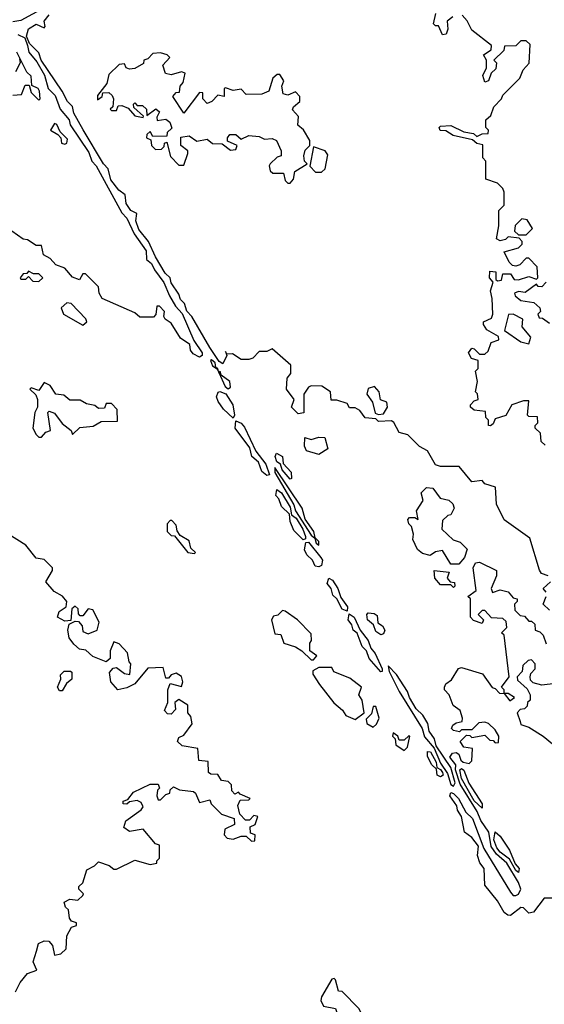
# Model space of a CAD drawing. Extents: x 2668140 to 2765664, y 823621 to 955240.
# Tile 239 of 256: x 2696591 to 2698615, y 880701 to 884501. Entities that reach past the tile are written whole.
import ezdxf

# ---------------------------------------------------------------- set-up
doc = ezdxf.new("R2010")
doc.units = 0

msp = doc.modelspace()

# ---------------------------------------------------------------- linework, layer by layer
at = {"layer": '0CON02XD'}
for points in [[(2696835, 884628.5), (2696595, 884497.2), (2696565, 884492.5)], [(2698630, 882355), (2698603.6, 882363.6), (2698596.4, 882376.4), (2698559.3, 882499.3), (2698460, 882570), (2698430.7, 882630.7), (2698426.7, 882696.7), (2698385, 882710), (2698375, 882722.5), (2698335, 882717.5), (2698287, 882777), (2698215, 882776.7), (2698195, 882783.3), (2698165, 882837.5), (2698133.9, 882853.9), (2698088.3, 882898.3), (2698055, 882907.5), (2698035, 882946.7), (2698025, 882953.3), (2697975, 882950), (2697965, 882960), (2697923.9, 882963.9), (2697903, 882993), (2697885, 883002.5), (2697863, 883003), (2697855, 883020), (2697815, 883032.5), (2697792.5, 883032.5), (2697790, 883065), (2697757, 883087), (2697715, 883087.5), (2697705, 883082.5), (2697687.5, 883055), (2697687, 882983), (2697665, 882980), (2697640, 883005), (2697650, 883035), (2697620, 883075), (2697622.5, 883117.5), (2697637.5, 883135), (2697637, 883167), (2697565, 883230), (2697545, 883220), (2697515, 883220), (2697490, 883195), (2697475, 883190), (2697445, 883190), (2697411.7, 883211.7), (2697390, 883210), (2697385, 883220), (2697390, 883205), (2697375, 883172.5), (2697361.2, 883181.2), (2697325, 883235.6), (2697255.6, 883355.6), (2697235.4, 883375.4), (2697226.9, 883405), (2697211.2, 883421.2), (2697205, 883441.2), (2697175.6, 883485), (2697172, 883505), (2697152.3, 883522.3), (2697115.4, 883585.4), (2697088.6, 883645), (2697050.9, 883690.9), (2697039.4, 883725), (2697043.3, 883753.3), (2697020, 883765), (2697002.1, 883792.1), (2696998, 883825), (2696973.4, 883843.4), (2696942.7, 883882.7), (2696933.1, 883925), (2696914.6, 883944.6), (2696835.9, 884075.9), (2696800.4, 884140.4), (2696795.3, 884165.3), (2696775.5, 884185), (2696755.7, 884225), (2696674.4, 884344.4), (2696665, 884372.5), (2696629.5, 884409.5), (2696617.5, 884437.5), (2696624.7, 884465.3), (2696655, 884483.3), (2696685, 884470), (2696690, 884475), (2696686.2, 884495), (2696705, 884519.2)], [(2698261.7, 884511.7), (2698240, 884495), (2698243.3, 884465), (2698236.7, 884445), (2698222.5, 884442.5), (2698207, 884477), (2698195, 884477.5), (2698187.5, 884485), (2698196.7, 884525)], [(2698618.3, 882858.3), (2698603, 882873), (2698600, 882905), (2698580, 882925), (2698580, 882935), (2698590, 882945), (2698588.3, 882968.3), (2698555, 882970), (2698550, 882975), (2698555, 883030), (2698535, 883030), (2698490, 883015), (2698466.4, 882973.6), (2698425, 882960), (2698418.3, 882941.7), (2698407, 882933), (2698400, 882935), (2698400, 882955), (2698390, 882965), (2698388.3, 882988.3), (2698345, 882993.3), (2698330, 883005), (2698330, 883015), (2698345, 883030), (2698360, 883035), (2698357, 883057), (2698350, 883065), (2698357.5, 883105), (2698350, 883145), (2698360, 883155), (2698360, 883185), (2698333.6, 883193.6), (2698322.5, 883215), (2698335, 883232.5), (2698345, 883230), (2698365, 883210), (2698385, 883210), (2698398.3, 883221.7), (2698410, 883255), (2698440, 883265), (2698438.3, 883278.3), (2698393.6, 883303.6), (2698380, 883325), (2698380, 883335), (2698411.7, 883348.3), (2698416.7, 883365), (2698413.3, 883425), (2698407.5, 883455), (2698417.5, 883487.5), (2698404, 883505), (2698405, 883530), (2698428.3, 883528.3), (2698428.3, 883498.3), (2698435, 883492.5), (2698450, 883495), (2698455, 883520), (2698485, 883520), (2698498.3, 883498.3), (2698515, 883496.7), (2698555, 883510), (2698585, 883500), (2698590, 883505), (2698587, 883547), (2698555, 883580), (2698545, 883580), (2698520, 883555), (2698505, 883550), (2698491.7, 883551.7), (2698480, 883565), (2698460, 883605), (2698515, 883620), (2698530, 883635), (2698530, 883645), (2698518.3, 883658.3), (2698475, 883662.5), (2698465, 883652.5), (2698445, 883647.5), (2698430, 883655), (2698440, 883705), (2698440, 883765), (2698460, 883785), (2698460, 883835), (2698455, 883850), (2698435, 883870), (2698390, 883885), (2698390, 883955), (2698378.3, 883968.3), (2698378.3, 884018.3), (2698355, 884022.5), (2698337.5, 884037.5), (2698264, 884054), (2698235, 884072.5), (2698213, 884073), (2698210, 884085), (2698215, 884090), (2698255, 884092.5), (2698305, 884067.5), (2698341.7, 884061.7), (2698355, 884050), (2698375, 884060), (2698398.3, 884061.7), (2698400, 884075), (2698390, 884085), (2698390, 884115), (2698408.3, 884131.7), (2698420, 884165), (2698450, 884195), (2698455, 884210), (2698520, 884275), (2698533, 884307), (2698557, 884333), (2698560, 884405), (2698545, 884420), (2698525, 884420), (2698505, 884400), (2698461.7, 884398.3), (2698458.3, 884381.7), (2698420, 884345), (2698430, 884335), (2698428.3, 884311.7), (2698410, 884295), (2698400, 884265), (2698385, 884260), (2698377.5, 884285), (2698392.5, 884315), (2698392.5, 884345), (2698380, 884365), (2698410, 884385), (2698411.7, 884401.7), (2698335, 884460), (2698317, 884497), (2698298.3, 884518.3)], [(2696584.3, 884444.3), (2696611.2, 884431.2), (2696621.9, 884401.9), (2696627.1, 884375), (2696657.7, 884337.7), (2696686.4, 884286.4), (2696701.2, 884235), (2696728.5, 884208.5), (2696747.5, 884155), (2696782.5, 884115), (2696786.5, 884095), (2696857.8, 883987.8), (2696869.4, 883955), (2696886.8, 883936.8), (2696985.6, 883755), (2697004.4, 883735), (2697032.5, 883675), (2697078.9, 883608.9), (2697080, 883575), (2697100.3, 883560.3), (2697110.8, 883535), (2697147.2, 883487.2), (2697168.9, 883435), (2697192, 883395), (2697217.5, 883367.5), (2697262.9, 883262.9), (2697295.3, 883215.3), (2697295.4, 883204.6), (2697285, 883198.1), (2697260.8, 883210.8), (2697250, 883225), (2697247, 883247), (2697211.4, 883271.4), (2697175, 883330), (2697152.5, 883345), (2697147.5, 883355), (2697150, 883375), (2697130, 883395), (2697120, 883395), (2697117, 883363), (2697107, 883353), (2697055, 883352.5), (2697035, 883370), (2696910, 883425), (2696897.5, 883445), (2696895, 883470), (2696845, 883520), (2696835, 883520), (2696822.5, 883497.5), (2696795, 883506.7), (2696765, 883542.5), (2696730, 883555), (2696709.3, 883579.3), (2696683.6, 883593.6), (2696675, 883630), (2696655, 883630), (2696621.7, 883651.7), (2696605, 883653.3), (2696561.2, 883685)], [(2696590, 884350), (2696592.5, 884335), (2696575, 884300)], [(2696635, 884220), (2696665, 884190), (2696670, 884195), (2696667.5, 884225), (2696662.5, 884235), (2696637.5, 884247.5), (2696635, 884282.5), (2696618.8, 884298.8), (2696580, 884375)], [(2697635, 883870), (2697647.5, 883885), (2697652.5, 883915), (2697700, 883945), (2697690, 883955), (2697687.5, 883975), (2697693, 883997), (2697710, 884015), (2697710, 884035), (2697686.4, 884076.4), (2697663.8, 884093.8), (2697667, 884127), (2697643.6, 884153.6), (2697647.5, 884165), (2697672.5, 884185), (2697672.5, 884205), (2697655, 884222.5), (2697625, 884210), (2697607.5, 884215), (2697602.5, 884245), (2697610, 884265), (2697595, 884290), (2697585, 884290), (2697567.5, 884275), (2697552.5, 884225), (2697525, 884213.8), (2697465, 884212.5), (2697445, 884232.5), (2697415, 884227.5), (2697385, 884237.5), (2697380, 884235), (2697380, 884205), (2697355, 884210), (2697332.5, 884185), (2697315, 884177.5), (2697297.5, 884195), (2697298.3, 884218.3), (2697285, 884220), (2697225, 884140), (2697182.5, 884205), (2697195, 884220), (2697208.3, 884221.7), (2697210, 884245), (2697221.7, 884258.3), (2697230, 884295), (2697215, 884300), (2697175, 884287.5), (2697153.6, 884293.6), (2697143.3, 884325), (2697170, 884355), (2697160, 884365), (2697135, 884372.5), (2697105, 884370), (2697085, 884350), (2697070, 884345), (2697068.3, 884331.7), (2697035, 884312.5), (2697015, 884310), (2697002.5, 884315), (2696995, 884330), (2696975, 884327.5), (2696935, 884290), (2696927.5, 884255), (2696891.7, 884208.3), (2696891.7, 884191.7), (2696910, 884205), (2696911.7, 884218.3), (2696935, 884220), (2696948.3, 884208.3), (2696952.5, 884195), (2696950, 884165), (2696940, 884155), (2696945, 884150), (2696965, 884150), (2696971.7, 884168.3), (2696985, 884170), (2697010, 884160), (2697035, 884130), (2697067, 884123), (2697068.3, 884128.3), (2697031.7, 884161.7), (2697030, 884175), (2697035, 884180), (2697045, 884170), (2697065, 884170), (2697080, 884155), (2697081.7, 884131.7), (2697116.7, 884156.7), (2697130, 884145), (2697120, 884125), (2697121.7, 884111.7), (2697155, 884117.5), (2697170, 884105), (2697177.5, 884082.5), (2697160, 884065), (2697158.3, 884051.7), (2697105, 884050), (2697095, 884070), (2697081.7, 884058.3), (2697080, 884045), (2697097.5, 884037.5), (2697100, 884015), (2697115, 884000), (2697138.3, 884001.7), (2697148.3, 884011.7), (2697150, 884025), (2697158.3, 884028.3), (2697173, 883973), (2697205, 883940), (2697225, 883940), (2697240, 883985), (2697240, 883995), (2697212.5, 884015), (2697213, 884047), (2697245, 884052.5), (2697275, 884032.5), (2697315, 884040), (2697335, 884022.5), (2697371.7, 884021.7), (2697405, 883997.5), (2697425, 884000), (2697430, 884015), (2697392.5, 884032.5), (2697392.5, 884045), (2697402, 884058), (2697425, 884057.5), (2697445, 884040), (2697475, 884053.8), (2697515, 884050), (2697535, 884040), (2697565, 884042.5), (2697582.5, 884035), (2697600, 883995), (2697600, 883975), (2697585, 883970), (2697557.5, 883945), (2697553.3, 883936.7), (2697557.5, 883917.5), (2697568.3, 883908.3), (2697608.3, 883908.3), (2697615, 883880), (2697625, 883870), (2697635, 883870)], [(2696565, 884210), (2696598.3, 884211.7), (2696611.7, 884248.3), (2696628.3, 884248.3), (2696635, 884220)], [(2696765, 884020), (2696772.5, 884025), (2696775, 884040), (2696747.5, 884067.5), (2696735, 884096.7), (2696725, 884100), (2696710, 884075), (2696738.3, 884058.3), (2696750, 884045), (2696752.5, 884025), (2696765, 884020)], [(2697755, 883912.5), (2697770, 883925), (2697779.3, 883979.3), (2697770, 883995), (2697725, 884010), (2697710, 883935), (2697733, 883913), (2697755, 883912.5)], [(2698545, 883670), (2698570, 883695), (2698548.3, 883728.3), (2698528.3, 883731.7), (2698503, 883707), (2698500, 883685), (2698515, 883670), (2698545, 883670)], [(2696665, 883490), (2696680, 883505), (2696665, 883520), (2696645, 883520), (2696625, 883530), (2696618.3, 883521.7), (2696605, 883520), (2696592.5, 883505), (2696595, 883500), (2696615, 883500), (2696625, 883510), (2696641.7, 883491.7), (2696665, 883490)], [(2698621.7, 883488.3), (2698605, 883470), (2698591.7, 883471.7), (2698585, 883480), (2698541.7, 883448.3), (2698515, 883452.5), (2698500, 883445), (2698502.5, 883435), (2698525, 883417.5), (2698575, 883410), (2698598.3, 883388.3), (2698600, 883375), (2698590, 883365), (2698595, 883350), (2698608.3, 883348.3), (2698635, 883330)], [(2696835, 883322.5), (2696850, 883335), (2696847, 883347), (2696790, 883405), (2696772.5, 883407.5), (2696751.7, 883388.3), (2696760, 883365), (2696835, 883322.5)], [(2698555, 883250), (2698562.5, 883275), (2698530, 883315), (2698532.5, 883345), (2698495, 883363.8), (2698477.5, 883362.5), (2698461.7, 883301.7), (2698525, 883257.5), (2698555, 883250)], [(2697395, 883076.7), (2697405, 883082.5), (2697402.5, 883105), (2697368.3, 883128.3), (2697365, 883142.5), (2697359.1, 883139.6), (2697356, 883155), (2697348.3, 883158.3), (2697345, 883176.2), (2697331.7, 883188.3), (2697327.5, 883185), (2697334.4, 883165), (2697353, 883153), (2697359.1, 883139.6), (2697384, 883085), (2697395, 883076.7)], [(2696675, 882890), (2696691.7, 882908.3), (2696710, 882915), (2696700, 882985), (2696705, 882990), (2696725, 882982.5), (2696755, 882942.5), (2696790, 882915), (2696795, 882900), (2696823, 882927), (2696875, 882932.5), (2696905, 882950), (2696968.3, 882951.7), (2696967, 882997), (2696945, 883020), (2696925, 883020), (2696918.3, 883001.7), (2696895, 883000), (2696881.7, 883011.7), (2696848.3, 883018.3), (2696825, 883032.5), (2696785, 883032.5), (2696761.7, 883051.7), (2696730, 883055), (2696709.3, 883089.3), (2696685, 883100), (2696665, 883070), (2696635, 883080), (2696630, 883075), (2696653, 883053), (2696660, 883035), (2696660, 883005), (2696650, 882985), (2696642.5, 882925), (2696655, 882900), (2696665, 882890), (2696675, 882890)], [(2697975, 882977.5), (2697995, 882980), (2698010, 883005), (2698007.5, 883025), (2697983.3, 883033.3), (2697977.5, 883065), (2697960, 883085), (2697935, 883077.5), (2697930, 883055), (2697952.5, 883025), (2697962.5, 882982.5), (2697975, 882977.5)], [(2697415, 882963.3), (2697377.7, 882997.7), (2697357.1, 883027.1), (2697350.6, 883045), (2697357, 883063), (2697363.6, 883066.4), (2697386.4, 883056.4), (2697413.2, 883015), (2697420, 882975), (2697415, 882963.3)], [(2697545, 882741.9), (2697525, 882757.5), (2697512.8, 882792.8), (2697486.7, 882815), (2697478.5, 882848.5), (2697422.7, 882925), (2697425, 882952.5), (2697445, 882943.3), (2697458.2, 882928.3), (2697502.5, 882835), (2697540.4, 882785), (2697555, 882743.8), (2697545, 882741.9)], [(2697745, 882822.5), (2697697, 882837), (2697690, 882855), (2697691.7, 882888.3), (2697715, 882880), (2697745, 882890), (2697768.3, 882888.3), (2697780, 882845), (2697745, 882822.5)], [(2697635, 882727.5), (2697603.6, 882763.6), (2697597.5, 882785), (2697582.9, 882795), (2697576.5, 882815), (2697582.3, 882827.7), (2697605.4, 882815.4), (2697608, 882788), (2697638.8, 882755), (2697640, 882730), (2697635, 882727.5)], [(2697745, 882473.3), (2697745, 882486.7), (2697731.7, 882501.7), (2697725.6, 882525), (2697692.7, 882572.7), (2697680.8, 882615), (2697575, 882772.5), (2697575, 882753.8), (2697648.3, 882628.3), (2697655.8, 882605), (2697715, 882511.2), (2697729.3, 882499.3), (2697735, 882480), (2697745, 882473.3)], [(2697685, 882493.3), (2697649.1, 882529.1), (2697634.6, 882564.6), (2697632.3, 882592.3), (2697601.4, 882621.4), (2697591.4, 882651.4), (2697578.9, 882665), (2697582.6, 882687.4), (2697600.9, 882675), (2697635, 882619.2), (2697640.3, 882590.3), (2697657.5, 882577.5), (2697683.8, 882535), (2697694, 882506), (2697693.3, 882496.7), (2697685, 882493.3)], [(2698285, 882400), (2698255, 882400), (2698221.7, 882451.7), (2698195, 882447.5), (2698175, 882432.5), (2698145, 882440), (2698126.4, 882456.4), (2698107.5, 882495), (2698110, 882515), (2698102.5, 882545), (2698092.5, 882555), (2698088.3, 882571.7), (2698095, 882580), (2698115, 882580), (2698128.3, 882571.7), (2698122.5, 882605), (2698147.5, 882645), (2698140, 882675), (2698160, 882695), (2698185, 882692.5), (2698213.6, 882653.6), (2698247, 882647), (2698261.7, 882631.7), (2698267.5, 882615), (2698255, 882590), (2698243, 882587), (2698221.7, 882568.3), (2698220, 882535), (2698263.6, 882493.6), (2698290, 882485), (2698317, 882457), (2698307.5, 882425), (2698285, 882400)], [(2697265, 882440), (2697270, 882445), (2697251.7, 882461.7), (2697245, 882490), (2697210.7, 882510.7), (2697198.3, 882528.3), (2697195, 882550), (2697178.3, 882568.3), (2697171.7, 882568.3), (2697160, 882555), (2697160, 882525), (2697175, 882510), (2697188.3, 882508.3), (2697240, 882445), (2697265, 882440)], [(2696655.8, 880905.8), (2696664, 880935), (2696686, 880946), (2696704, 880944), (2696717.5, 880927.5), (2696725, 880890), (2696750, 880895), (2696770, 880915), (2696772.5, 880965), (2696791.7, 880998.3), (2696810, 881005), (2696810, 881015), (2696791.7, 881021.7), (2696783, 881033), (2696780, 881065), (2696767.5, 881075), (2696763.3, 881095), (2696785, 881106.7), (2696815, 881102.5), (2696835, 881120), (2696837, 881127), (2696820, 881145), (2696820, 881155), (2696835, 881170), (2696850, 881220), (2696880, 881235), (2696895, 881250), (2696937, 881237), (2696955, 881222.5), (2696965, 881222.5), (2697035, 881257.5), (2697095, 881240), (2697120, 881245), (2697120, 881255), (2697130, 881265), (2697130, 881315), (2697115, 881320), (2697067, 881377), (2697015, 881367.5), (2696993, 881383), (2697000.7, 881409.3), (2697059.3, 881450.7), (2697067, 881463), (2697059.3, 881479.3), (2697045, 881487.5), (2697015, 881482.5), (2697005, 881473.3), (2696990, 881475), (2696990, 881485), (2697008.3, 881491.7), (2697030.7, 881519.3), (2697095, 881550), (2697125, 881550), (2697130, 881535), (2697122.5, 881527.5), (2697120, 881505), (2697125, 881490), (2697135, 881490), (2697155, 881510), (2697170, 881515), (2697171.7, 881528.3), (2697185, 881540), (2697208.3, 881528.3), (2697261.7, 881521.7), (2697270, 881515), (2697285, 881480), (2697325, 881490), (2697330, 881475), (2697370, 881435), (2697418.3, 881418.3), (2697420, 881395), (2697383, 881377), (2697380, 881355), (2697391.7, 881341.7), (2697415, 881337.5), (2697445, 881350), (2697465, 881350), (2697485, 881330), (2697498.3, 881331.7), (2697500, 881355), (2697481.7, 881361.7), (2697480, 881385), (2697500, 881395), (2697510, 881425), (2697495, 881430), (2697478.3, 881411.7), (2697461.7, 881411.7), (2697440, 881435), (2697432.5, 881467.5), (2697441.7, 881488.3), (2697475, 881490), (2697480, 881495), (2697441.7, 881511.7), (2697435, 881520), (2697421.7, 881511.7), (2697410, 881525), (2697408.3, 881548.3), (2697395, 881560), (2697370, 881565), (2697355, 881587.5), (2697328.3, 881588.3), (2697320, 881595), (2697318.3, 881638.3), (2697281.7, 881641.7), (2697278.3, 881688.3), (2697218.3, 881698.3), (2697200, 881715), (2697205, 881730), (2697225, 881740), (2697257, 881783), (2697251.7, 881811.7), (2697240, 881825), (2697240, 881855), (2697205, 881877.5), (2697190, 881865), (2697191.7, 881838.3), (2697175, 881820), (2697161.7, 881821.7), (2697150, 881835), (2697162.5, 881865), (2697163.3, 881915), (2697171.7, 881938.3), (2697215, 881927.5), (2697220, 881945), (2697215.8, 881965.8), (2697195, 881978.8), (2697175, 881972.5), (2697165, 881960), (2697155, 881960), (2697145, 882000), (2697085, 881997.5), (2697035, 881937.5), (2697005, 881922.5), (2696970, 881915), (2696943.3, 881945), (2696938.3, 881981.7), (2696951.7, 881998.3), (2696965, 882000), (2696995, 881977.5), (2697016.7, 881973.3), (2697020, 882015), (2697013, 882023), (2697007, 882057), (2696975, 882092.5), (2696955, 882100), (2696940, 882065), (2696940, 882035), (2696925, 882022.5), (2696873, 882043), (2696847, 882067), (2696821.7, 882071.7), (2696800.7, 882090.7), (2696782.5, 882115), (2696776.7, 882145), (2696781.7, 882168.3), (2696805, 882180), (2696818.3, 882178.3), (2696831.7, 882161.7), (2696835, 882140), (2696855, 882130), (2696890, 882145), (2696897.5, 882175), (2696873, 882223), (2696855, 882227.5), (2696835, 882200), (2696825, 882200), (2696818.3, 882208.3), (2696817, 882227), (2696805, 882237.5), (2696793, 882227), (2696788.3, 882181.7), (2696765, 882180), (2696737.5, 882195), (2696743.6, 882216.4), (2696770, 882235), (2696772.5, 882255), (2696756.1, 882276.1), (2696723.6, 882293.6), (2696691.7, 882331.7), (2696717.5, 882375), (2696717.5, 882385), (2696685, 882417.5), (2696655, 882422.5), (2696615, 882472.5), (2696546.1, 882516.1)], [(2697745, 882388.6), (2697731.7, 882391.7), (2697721.4, 882415), (2697699.2, 882435), (2697690, 882455), (2697695, 882483.3), (2697705, 882483.8), (2697753.5, 882425), (2697758.8, 882415), (2697755, 882393.8), (2697745, 882388.6)], [(2698655, 881110), (2698615, 881110), (2698573.6, 881056.4), (2698555, 881052.5), (2698535, 881073.3), (2698525, 881073.8), (2698485, 881043.8), (2698474.1, 881044.1), (2698460, 881055), (2698435, 881100), (2698385, 881160), (2698382.5, 881225), (2698366.2, 881246.2), (2698357.5, 881275), (2698361.2, 881311.2), (2698335, 881344.2), (2698306.9, 881365), (2698295.5, 881425.5), (2698280.5, 881450.5), (2698277.3, 881467.3), (2698251.1, 881505), (2698255, 881518), (2698265, 881514.3), (2698283.5, 881495), (2698312.5, 881442.5), (2698337.8, 881417.8), (2698381.4, 881301.4), (2698485, 881133.8), (2698495, 881121.2), (2698505, 881120), (2698515, 881126.2), (2698524.3, 881145), (2698515, 881171.2), (2698470.8, 881245), (2698430.6, 881280.6), (2698410.3, 881310.3), (2698401.5, 881365), (2698369.8, 881409.8), (2698356.5, 881445), (2698290.6, 881550.6), (2698272.7, 881605), (2698273.3, 881625), (2698250, 881655), (2698260.4, 881669.6), (2698275, 881673.1), (2698285.9, 881665.9), (2698292.7, 881642.7), (2698302.5, 881635), (2698325, 881630), (2698335, 881640), (2698338.3, 881688.3), (2698305, 881692.5), (2698290, 881715), (2698315, 881740), (2698328.3, 881738.3), (2698335, 881730), (2698385, 881740), (2698405, 881720), (2698418.3, 881718.3), (2698425, 881710), (2698438.3, 881711.7), (2698440, 881735), (2698425, 881760), (2698400, 881785), (2698385, 881790), (2698363, 881787), (2698335, 881760), (2698295, 881760), (2698287.5, 881752.5), (2698265, 881757.5), (2698257.5, 881765), (2698261.7, 881778.3), (2698275, 881787.5), (2698298.3, 881791.7), (2698300, 881805), (2698290, 881835), (2698263.9, 881853.9), (2698247.5, 881895), (2698230, 881915), (2698230, 881925), (2698235, 881937.5), (2698256.4, 881953.6), (2698283.6, 881996.4), (2698295, 882000), (2698376.1, 881976.1), (2698413.6, 881923.6), (2698425, 881920), (2698441.7, 881901.7), (2698460, 881900), (2698481.7, 881871.7), (2698500, 881885), (2698475, 881900), (2698460, 881900), (2698460, 881915), (2698450, 881925), (2698480, 881965), (2698460, 882125), (2698450, 882135), (2698470, 882155), (2698468.3, 882178.3), (2698455, 882190), (2698411.7, 882191.7), (2698385, 882220), (2698375, 882220), (2698360, 882205), (2698380, 882185), (2698375, 882170), (2698341.7, 882181.7), (2698330, 882195), (2698330, 882265), (2698320, 882275), (2698351.7, 882298.3), (2698340, 882385), (2698350, 882405), (2698365, 882407.5), (2698430, 882375), (2698430, 882355), (2698410, 882305), (2698415, 882290), (2698445, 882300), (2698475, 882292.5), (2698495, 882270), (2698510, 882265), (2698510, 882255), (2698500, 882245), (2698501.7, 882221.7), (2698521.7, 882201.7), (2698538.3, 882198.3), (2698555, 882180), (2698565, 882180), (2698578.3, 882168.3), (2698580, 882145), (2698598.3, 882138.3), (2698610, 882125), (2698621.7, 882091.7)], [(2698265, 882310), (2698255, 882320), (2698215, 882320), (2698192.5, 882345), (2698190, 882375), (2698248.3, 882368.3), (2698240, 882345), (2698251.7, 882331.7), (2698268.3, 882328.3), (2698270, 882315), (2698265, 882310)], [(2697855, 882217.5), (2697835, 882226.2), (2697814.2, 882265), (2697799.2, 882279.2), (2697793.1, 882305), (2697777.8, 882325), (2697784, 882346), (2697797.3, 882337.3), (2697818.5, 882305), (2697830.2, 882270.2), (2697855.5, 882235), (2697855, 882217.5)], [(2698621.7, 882291.7), (2698610, 882305), (2698638.3, 882331.7)], [(2698635, 882222.5), (2698610, 882245), (2698622.5, 882275)], [(2697725, 882030), (2697737.5, 882045), (2697710, 882065), (2697710, 882095), (2697717.5, 882105), (2697715, 882130), (2697662.5, 882185), (2697615, 882217.5), (2697605, 882220), (2697587, 882203), (2697570.7, 882199.3), (2697562.5, 882185), (2697575, 882130), (2697598.3, 882128.3), (2697610, 882095), (2697655, 882080), (2697680, 882065), (2697715, 882030), (2697725, 882030)], [(2697985, 882126.2), (2697965, 882139.2), (2697956.7, 882165), (2697932.9, 882185), (2697930, 882205), (2697935, 882212), (2697959.1, 882209.1), (2697970.8, 882200.8), (2697972.7, 882172.7), (2697991.2, 882161.2), (2698000, 882145), (2697995, 882130), (2697985, 882126.2)], [(2697985, 881984.2), (2697940, 882035), (2697929.2, 882065), (2697911.9, 882081.9), (2697892.7, 882132.7), (2697878, 882145), (2697872.9, 882165), (2697857.8, 882185), (2697862, 882208), (2697881.5, 882195), (2697904.1, 882144.1), (2697935.3, 882105.3), (2697945.4, 882075.4), (2697962.9, 882055), (2697989.2, 881995), (2697990, 881985), (2697985, 881984.2)], [(2698658.3, 881938.3), (2698605, 881932.5), (2698571.7, 881941.7), (2698561.7, 881951.7), (2698560, 881965), (2698563, 881977), (2698580, 881995), (2698580, 882015), (2698565, 882030), (2698553, 882027), (2698531.7, 882008.3), (2698530, 881985), (2698510, 881965), (2698511.7, 881951.7), (2698548.3, 881918.3), (2698560, 881895), (2698560, 881875), (2698550, 881865), (2698548.3, 881851.7), (2698538.3, 881841.7), (2698521.7, 881838.3), (2698510, 881825), (2698521.7, 881791.7)], [(2696755, 881910), (2696745, 881910), (2696737.5, 881925), (2696750, 881955), (2696748.3, 881971.7), (2696763, 881987), (2696787, 881987), (2696792.5, 881982.5), (2696792.5, 881955), (2696771.7, 881938.3), (2696755, 881910)], [(2697885, 881800), (2697920, 881825), (2697912.5, 881875), (2697900, 881895), (2697910, 881925), (2697865, 881960), (2697803.3, 881983.3), (2697795, 882000), (2697745, 882000), (2697721.7, 881988.3), (2697722.5, 881975), (2697747.5, 881935), (2697803.6, 881863.6), (2697836.4, 881836.4), (2697850, 881815), (2697885, 881800)], [(2698265, 881542.5), (2698270.8, 881555), (2698254.2, 881615), (2698198.1, 881698.1), (2698191.4, 881725), (2698171.1, 881755), (2698165.8, 881785), (2698146.4, 881816.4), (2698120.8, 881840.8), (2698094.4, 881884.4), (2698087.9, 881907.9), (2698045, 881973.8), (2698012.5, 882007.5), (2698016.2, 881985), (2698055, 881907.5), (2698143.3, 881765), (2698153.4, 881733.4), (2698189.7, 881689.7), (2698215, 881630.8), (2698241.1, 881591.1), (2698255, 881548.8), (2698265, 881542.5)], [(2697955, 881770), (2697968.3, 881781.7), (2697977.5, 881805), (2697965, 881850), (2697955, 881850), (2697948.3, 881821.7), (2697928.3, 881801.7), (2697930, 881785), (2697955, 881770)], [(2698521.7, 881791.7), (2698525, 881780), (2698555, 881770), (2698610, 881735), (2698646.4, 881706.4)], [(2698075, 881680), (2698087.5, 881692.5), (2698096.7, 881735), (2698092.5, 881737.5), (2698075, 881720), (2698055, 881720), (2698050, 881735), (2698031.7, 881748.3), (2698030, 881735), (2698040, 881725), (2698041.7, 881701.7), (2698075, 881680)], [(2698215, 881578.5), (2698201.1, 881585), (2698198.8, 881608.8), (2698180.5, 881625), (2698165, 881656.7), (2698165, 881675.8), (2698176.5, 881675), (2698198.2, 881635), (2698200, 881615), (2698215, 881607.5), (2698222.7, 881595), (2698224.3, 881585), (2698215, 881578.5)], [(2698375, 881457.5), (2698345, 881486.2), (2698295, 881572), (2698289.2, 881605), (2698295, 881610.8), (2698305, 881603.8), (2698324, 881554), (2698375.7, 881475), (2698375, 881457.5)], [(2698515, 881210), (2698505, 881217.5), (2698481.2, 881261.2), (2698445, 881287.8), (2698432.1, 881305), (2698420, 881335), (2698425, 881366.7), (2698445, 881350), (2698480.6, 881295), (2698502.5, 881242.5), (2698518, 881225), (2698515, 881210)], [(2696575, 880748.8), (2696592.5, 880785), (2696620.7, 880819.3), (2696657, 880833), (2696643.3, 880865), (2696655.8, 880905.8)], [(2697905, 880630), (2697910, 880635), (2697910, 880665), (2697900, 880685), (2697835, 880750), (2697821.7, 880751.7), (2697810, 880795), (2697805, 880800), (2697795, 880797.5), (2697755, 880730), (2697753.3, 880715), (2697763, 880693), (2697810, 880685), (2697820, 880655), (2697845, 880630), (2697905, 880630)]]:
    msp.add_lwpolyline(points, dxfattribs=at)

doc.saveas('drawing.dxf')
